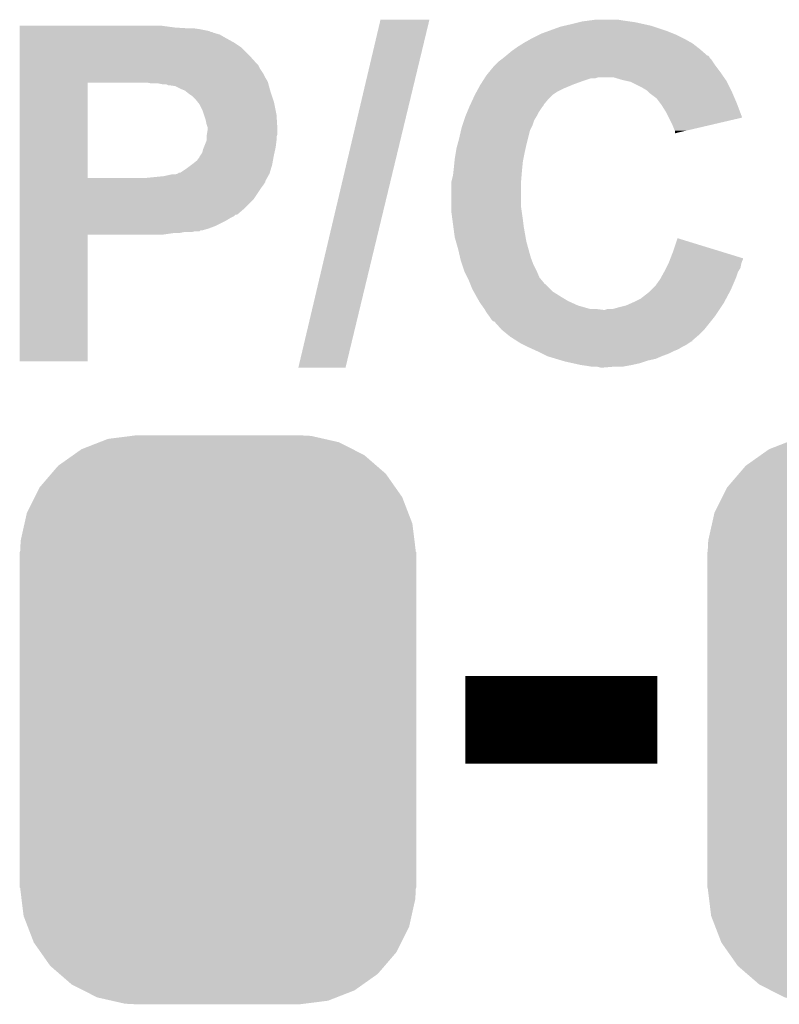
# Model space of a CAD drawing. Extents: x -1.3 to 24.2, y -3.9 to 53.4.
# Tile 6 of 51: x 8.9 to 11.1, y 8.3 to 11.2. Entities that reach past the tile are written whole.
import ezdxf

# ---------------------------------------------------------------- set-up
doc = ezdxf.new("R2010")
doc.units = 0
doc.layers.get('0').update_dxf_attribs({"linetype": 'CONTINUOUS'})
doc.layers.add('SKOLL-I_CLICK_V101_GTO', color=11, linetype='CONTINUOUS')
doc.layers.add('SKOLL-I_CLICK_V101_GTS', color=8, linetype='CONTINUOUS')

# ---------------------------------------------------------------- blocks, each defined once
blk = doc.blocks.new('CUSTOM_114')
for points in [[(-0.396894, 0.786286), (-0.344522, 0.80667), (0.391508, 0.786286), (0.351232, 0.80667)], [(-0.344522, 0.80667), (-0.319682, 0.816338), (0.351232, 0.80667), (0.308712, 0.816338)], [(-0.319682, 0.816338), (-0.251122, 0.82504), (0.308712, 0.816338), (0.27044, 0.82504)], [(-0.251122, 0.82504), (-0.23749, 0.82677), (0.27044, 0.82504), (0.23749, 0.82677)], [(-0.420946, 0.769256), (-0.396894, 0.786286), (0.425156, 0.769256), (0.391508, 0.786286)], [(-0.464512, 0.738408), (-0.420946, 0.769256), (0.460796, 0.738408), (0.425156, 0.769256)], [(-0.484594, 0.715032), (-0.464512, 0.738408), (0.4878, 0.715032), (0.460796, 0.738408)], [(-0.5185, 0.67556), (-0.484594, 0.715032), (0.515528, 0.67556), (0.4878, 0.715032)], [(-0.532704, 0.647234), (-0.5185, 0.67556), (0.535424, 0.647234), (0.515528, 0.67556)], [(-0.555636, 0.601496), (-0.532704, 0.647234), (0.55303, 0.601496), (0.535424, 0.647234)], [(-0.562694, 0.569912), (-0.555636, 0.601496), (0.565186, 0.569912), (0.55303, 0.601496)], [(-0.573704, 0.520636), (-0.562694, 0.569912), (0.571254, 0.520636), (0.565186, 0.569912)], [(-0.57531, 0.48768), (-0.573704, 0.520636), (0.57531, 0.48768), (0.571254, 0.520636)], [(-0.57658, -0.48768), (-0.57658, 0.48768), (0.57658, -0.48768), (0.57658, 0.48768)], [(-0.571252, -0.520636), (-0.57531, -0.48768), (0.573704, -0.520636), (0.57531, -0.48768)], [(-0.565186, -0.569912), (-0.571252, -0.520636), (0.562692, -0.569912), (0.573704, -0.520636)], [(-0.553028, -0.601496), (-0.565186, -0.569912), (0.555636, -0.601496), (0.562692, -0.569912)], [(-0.535424, -0.647234), (-0.553028, -0.601496), (0.532702, -0.647234), (0.555636, -0.601496)], [(-0.515526, -0.67556), (-0.535424, -0.647234), (0.5185, -0.67556), (0.532702, -0.647234)], [(-0.4878, -0.715032), (-0.515526, -0.67556), (0.484592, -0.715032), (0.5185, -0.67556)], [(-0.460794, -0.738408), (-0.4878, -0.715032), (0.464512, -0.738408), (0.484592, -0.715032)], [(-0.425156, -0.769256), (-0.460794, -0.738408), (0.420944, -0.769256), (0.464512, -0.738408)], [(-0.391506, -0.786286), (-0.425156, -0.769256), (0.396894, -0.786286), (0.420944, -0.769256)], [(-0.351232, -0.80667), (-0.391506, -0.786286), (0.34452, -0.80667), (0.396894, -0.786286)], [(-0.30871, -0.816338), (-0.351232, -0.80667), (0.319682, -0.816338), (0.34452, -0.80667)], [(-0.27044, -0.82504), (-0.30871, -0.816338), (0.25112, -0.82504), (0.319682, -0.816338)], [(-0.23749, -0.82677), (-0.27044, -0.82504), (0.23749, -0.82677), (0.25112, -0.82504)]]:
    blk.add_solid(points)

msp = doc.modelspace()

# ---------------------------------------------------------------- linework, layer by layer
at = {"layer": 'SKOLL-I_CLICK_V101_GTO', "const_width": 0.254}
msp.add_lwpolyline([(10.14984, 9.1186), (10.70864, 9.1186)], dxfattribs=at)
at = {"layer": 'SKOLL-I_CLICK_V101_GTO'}
for points in [[(8.85446, 11.13028), (8.854462, 11.13536), (9.30656, 11.13028), (9.26846, 11.13536)], [(9.664706, 10.142246), (9.90347, 11.153114), (9.801848, 10.142246), (10.045694, 11.153114)], [(9.90347, 11.153114), (9.903478, 11.15314), (10.045694, 11.153114), (9.903478, 11.15314)], [(10.391776, 11.12012), (10.426702, 11.13282), (10.73658, 11.12012), (10.698476, 11.13282)], [(10.426702, 11.13282), (10.437698, 11.135358), (10.698476, 11.13282), (10.69086, 11.135358)], [(10.437698, 11.135358), (10.45972, 11.14044), (10.69086, 11.135358), (10.667996, 11.14044)], [(10.45972, 11.14044), (10.48004, 11.14552), (10.667996, 11.14044), (10.645138, 11.14552)], [(10.48004, 11.14552), (10.490202, 11.14806), (10.645138, 11.14552), (10.62736, 11.14806)], [(10.490202, 11.14806), (10.509252, 11.1506), (10.62736, 11.14806), (10.60958, 11.1506)], [(10.509252, 11.1506), (10.528302, 11.15314), (10.60958, 11.1506), (10.594338, 11.15314)], [(8.85446, 11.12774), (8.85446, 11.13028), (9.347198, 11.12774), (9.30656, 11.13028)], [(8.85446, 11.1252), (8.85446, 11.12774), (9.380218, 11.1252), (9.36244, 11.12774)], [(8.85446, 11.120118), (8.85446, 11.1252), (9.405622, 11.120118), (9.380218, 11.1252)], [(8.85446, 11.11758), (8.85446, 11.120118), (9.410704, 11.11758), (9.405622, 11.120118)], [(8.85446, 11.117578), (8.85446, 11.11758), (9.413244, 11.117578), (9.410704, 11.11758)], [(8.85446, 11.115038), (8.85446, 11.117578), (9.418322, 11.115038), (9.413244, 11.117578)], [(8.85446, 11.10996), (8.85446, 11.115038), (9.436102, 11.10996), (9.418322, 11.115038)], [(8.85446, 11.0998), (8.85446, 11.10996), (9.45388, 11.0998), (9.436102, 11.10996)], [(10.34542, 11.0998), (10.36574, 11.10996), (10.7823, 11.0998), (10.76198, 11.10996)], [(10.36574, 11.10996), (10.370822, 11.1125), (10.76198, 11.10996), (10.75563, 11.1125)], [(10.370822, 11.1125), (10.391776, 11.12012), (10.75563, 11.1125), (10.73658, 11.12012)], [(8.85446, 11.0871), (8.85446, 11.0998), (9.47674, 11.0871), (9.45388, 11.0998)], [(8.85446, 11.071858), (8.85446, 11.0871), (9.499602, 11.071858), (9.47674, 11.0871)], [(10.291572, 11.06678), (10.30224, 11.0744), (10.8331, 11.06678), (10.823302, 11.0744)], [(10.30224, 11.0744), (10.318498, 11.08456), (10.823302, 11.0744), (10.810238, 11.08456)], [(10.318498, 11.08456), (10.32256, 11.087098), (10.810238, 11.08456), (10.80567, 11.087098)], [(10.32256, 11.087098), (10.340848, 11.09726), (10.80567, 11.087098), (10.78738, 11.09726)], [(10.340848, 11.09726), (10.34542, 11.0998), (10.78738, 11.09726), (10.7823, 11.0998)], [(8.854458, 11.0236), (8.85446, 11.049), (9.54532, 11.0236), (9.52246, 11.049)], [(8.85446, 11.049), (8.85446, 11.071858), (9.52246, 11.049), (9.499602, 11.071858)], [(10.259694, 11.04138), (10.26604, 11.046456), (10.861042, 11.04138), (10.858502, 11.046456)], [(10.26604, 11.046456), (10.269212, 11.048994), (10.858502, 11.046456), (10.855966, 11.048994)], [(10.269212, 11.048994), (10.26922, 11.049), (10.855966, 11.048994), (10.853426, 11.049)], [(10.26922, 11.049), (10.28446, 11.0617), (10.853426, 11.049), (10.838908, 11.0617)], [(10.28446, 11.0617), (10.291572, 11.06678), (10.838908, 11.0617), (10.8331, 11.06678)], [(8.854458, 11.021056), (8.854458, 11.0236), (9.547862, 11.021056), (9.54532, 11.0236)], [(8.854458, 11.010898), (8.854458, 11.021056), (9.552942, 11.010898), (9.547862, 11.021056)], [(10.219112, 11.00074), (10.233658, 11.018518), (10.89152, 11.00074), (10.878188, 11.018518)], [(10.233658, 11.018518), (10.2362, 11.02106), (10.878188, 11.018518), (10.87628, 11.02106)], [(10.2362, 11.02106), (10.246362, 11.03122), (10.87628, 11.02106), (10.869508, 11.03122)], [(10.246362, 11.03122), (10.253134, 11.0363), (10.869508, 11.03122), (10.86612, 11.0363)], [(10.253134, 11.0363), (10.25652, 11.03884), (10.86612, 11.0363), (10.863582, 11.03884)], [(10.25652, 11.03884), (10.259694, 11.04138), (10.863582, 11.03884), (10.861042, 11.04138)], [(8.854458, 10.995658), (8.854458, 11.010898), (9.5631, 10.995658), (9.552942, 11.010898)], [(8.854458, 10.985502), (8.854458, 10.995658), (9.56818, 10.985502), (9.5631, 10.995658)], [(10.207566, 10.9855), (10.2108, 10.99058), (10.902188, 10.9855), (10.898632, 10.99058)], [(10.2108, 10.99058), (10.219112, 11.00074), (10.898632, 10.99058), (10.89152, 11.00074)], [(8.854452, 10.693422), (8.854458, 10.97024), (9.05256, 10.693422), (9.052562, 10.97024)], [(8.854458, 10.9728), (8.854458, 10.985502), (9.575802, 10.9728), (9.56818, 10.985502)], [(8.854458, 10.97026), (8.854458, 10.9728), (9.576496, 10.97026), (9.575802, 10.9728)], [(8.854458, 10.97024), (8.854458, 10.97026), (9.052562, 10.97024), (9.19988, 10.97026)], [(9.237982, 10.96772), (9.225282, 10.97026), (9.577188, 10.96772), (9.576496, 10.97026)], [(9.271002, 10.96518), (9.258302, 10.96772), (9.57788, 10.96518), (9.577188, 10.96772)], [(9.281164, 10.965178), (9.271002, 10.96518), (9.577882, 10.965178), (9.57788, 10.96518)], [(9.286244, 10.96264), (9.281164, 10.965178), (9.578574, 10.96264), (9.577882, 10.965178)], [(9.306562, 10.960098), (9.28878, 10.96264), (9.579266, 10.960098), (9.578574, 10.96264)], [(9.3218, 10.95248), (9.306562, 10.960098), (9.581344, 10.95248), (9.579266, 10.960098)], [(10.187478, 10.95248), (10.19302, 10.96264), (10.43432, 10.95248), (10.458704, 10.96264)], [(10.19302, 10.96264), (10.194636, 10.96518), (10.458704, 10.96264), (10.464802, 10.96518)], [(10.194636, 10.96518), (10.2011, 10.97534), (10.464802, 10.96518), (10.49274, 10.97534)], [(10.2011, 10.97534), (10.205948, 10.982958), (10.49274, 10.97534), (10.515598, 10.982958)], [(10.205948, 10.982958), (10.20595, 10.98296), (10.515598, 10.982958), (10.528296, 10.98296)], [(10.20595, 10.98296), (10.207566, 10.985498), (10.528296, 10.98296), (10.535918, 10.985498)], [(10.207566, 10.985498), (10.207566, 10.9855), (10.535918, 10.985498), (10.581638, 10.9855)], [(10.607042, 10.97788), (10.581638, 10.9855), (10.907522, 10.97788), (10.902188, 10.9855)], [(10.618484, 10.975338), (10.607042, 10.97788), (10.9093, 10.975338), (10.907522, 10.97788)], [(10.629898, 10.972802), (10.618484, 10.975338), (10.91057, 10.972802), (10.9093, 10.975338)], [(10.66546, 10.95502), (10.629898, 10.972802), (10.91946, 10.95502), (10.91057, 10.972802)], [(9.3345, 10.947398), (9.3218, 10.95248), (9.582728, 10.947398), (9.581344, 10.95248)], [(9.337674, 10.94486), (9.3345, 10.947398), (9.58342, 10.94486), (9.582728, 10.947398)], [(9.3472, 10.93724), (9.337674, 10.94486), (9.58596, 10.93724), (9.58342, 10.94486)], [(9.354822, 10.932158), (9.3472, 10.93724), (9.587654, 10.932158), (9.58596, 10.93724)], [(9.367522, 10.919458), (9.354822, 10.932158), (9.591888, 10.919458), (9.587654, 10.932158)], [(10.171918, 10.922), (10.177778, 10.934698), (10.39114, 10.922), (10.403838, 10.934698)], [(10.177778, 10.934698), (10.17778, 10.9347), (10.403838, 10.934698), (10.40384, 10.9347)], [(10.17778, 10.9347), (10.18332, 10.944858), (10.40384, 10.9347), (10.419078, 10.944858)], [(10.18332, 10.944858), (10.187478, 10.95248), (10.419078, 10.944858), (10.43432, 10.95248)], [(10.678158, 10.947402), (10.66546, 10.95502), (10.92327, 10.947402), (10.91946, 10.95502)], [(10.680702, 10.94486), (10.678158, 10.947402), (10.92454, 10.94486), (10.92327, 10.947402)], [(10.68578, 10.939782), (10.680702, 10.94486), (10.926718, 10.939782), (10.92454, 10.94486)], [(10.706098, 10.924542), (10.68578, 10.939782), (10.933248, 10.924542), (10.926718, 10.939782)], [(9.371586, 10.914378), (9.367522, 10.919458), (9.59358, 10.914378), (9.591888, 10.919458)], [(9.377682, 10.906758), (9.371586, 10.914378), (9.595106, 10.906758), (9.59358, 10.914378)], [(9.3853, 10.891518), (9.377682, 10.906758), (9.598154, 10.891518), (9.595106, 10.906758)], [(10.16148, 10.89914), (10.16254, 10.90168), (10.37336, 10.89914), (10.375898, 10.90168)], [(10.16254, 10.90168), (10.164882, 10.906756), (10.375898, 10.90168), (10.378438, 10.906756)], [(10.164882, 10.906756), (10.171918, 10.922), (10.378438, 10.906756), (10.39114, 10.922)], [(10.71753, 10.9093), (10.706098, 10.924542), (10.93978, 10.9093), (10.933248, 10.924542)], [(10.72134, 10.904218), (10.71753, 10.9093), (10.941684, 10.904218), (10.93978, 10.9093)], [(10.73404, 10.883898), (10.72134, 10.904218), (10.94929, 10.883898), (10.941684, 10.904218)], [(9.39038, 10.87628), (9.3853, 10.891518), (9.6012, 10.87628), (9.598154, 10.891518)], [(9.39546, 10.861038), (9.39038, 10.87628), (9.602154, 10.861038), (9.6012, 10.87628)], [(10.14984, 10.871198), (10.150898, 10.873742), (10.356592, 10.871198), (10.35812, 10.873742)], [(10.150898, 10.873742), (10.15513, 10.883898), (10.35812, 10.873742), (10.3632, 10.883898)], [(10.15513, 10.883898), (10.16148, 10.89914), (10.3632, 10.883898), (10.37336, 10.89914)], [(10.741664, 10.868654), (10.73404, 10.883898), (10.954996, 10.868654), (10.94929, 10.883898)], [(9.398002, 10.84834), (9.39546, 10.861038), (9.602948, 10.84834), (9.602154, 10.861038)], [(9.40054, 10.840716), (9.398002, 10.84834), (9.603424, 10.840716), (9.602948, 10.84834)], [(10.13968, 10.840718), (10.141374, 10.8458), (10.342878, 10.840718), (10.34542, 10.8458)], [(10.141374, 10.8458), (10.146454, 10.86104), (10.34542, 10.8458), (10.3505, 10.86104)], [(10.146454, 10.86104), (10.14984, 10.871198), (10.3505, 10.86104), (10.356592, 10.871198)], [(10.75182, 10.84834), (10.741664, 10.868654), (10.868042, 10.84834), (10.954996, 10.868654)], [(10.7569, 10.83564), (10.75182, 10.84834), (10.81368, 10.83564), (10.868042, 10.84834)], [(9.398, 10.815318), (9.398846, 10.820398), (9.602046, 10.815318), (9.603738, 10.820398)], [(9.398846, 10.820398), (9.40054, 10.830558), (9.603738, 10.820398), (9.603738, 10.830558)], [(9.40054, 10.835642), (9.40054, 10.840716), (9.60374, 10.835642), (9.603424, 10.840716)], [(9.40054, 10.830558), (9.40054, 10.835642), (9.603738, 10.830558), (9.60374, 10.835642)], [(10.13206, 10.8077), (10.137334, 10.830558), (10.332084, 10.8077), (10.337798, 10.830558)], [(10.137334, 10.830558), (10.13968, 10.840718), (10.337798, 10.830558), (10.342878, 10.840718)], [(10.759438, 10.830564), (10.7569, 10.83564), (10.791954, 10.830564), (10.81368, 10.83564)], [(10.75944, 10.822968), (10.759438, 10.830564), (10.75944, 10.822968), (10.791954, 10.830564)], [(9.389872, 10.782302), (9.397998, 10.802616), (9.59866, 10.782302), (9.601198, 10.802616)], [(9.397998, 10.812776), (9.398, 10.815318), (9.6012, 10.812776), (9.602046, 10.815318)], [(9.397998, 10.80262), (9.397998, 10.812776), (9.6012, 10.80262), (9.6012, 10.812776)], [(9.397998, 10.802616), (9.397998, 10.80262), (9.601198, 10.802616), (9.6012, 10.80262)], [(10.12444, 10.779762), (10.12721, 10.78992), (10.325382, 10.779762), (10.32764, 10.78992)], [(10.12721, 10.78992), (10.13206, 10.8077), (10.32764, 10.78992), (10.332084, 10.8077)], [(9.37768, 10.756894), (9.380218, 10.759438), (9.593116, 10.756894), (9.593578, 10.759438)], [(9.380218, 10.75944), (9.385298, 10.767056), (9.59358, 10.75944), (9.595272, 10.767056)], [(9.380218, 10.759438), (9.380218, 10.75944), (9.593578, 10.759438), (9.59358, 10.75944)], [(9.385298, 10.767056), (9.38784, 10.777218), (9.595272, 10.767056), (9.59753, 10.777218)], [(9.38784, 10.777218), (9.389872, 10.782302), (9.59753, 10.777218), (9.59866, 10.782302)], [(10.11936, 10.74928), (10.122322, 10.76706), (10.319002, 10.74928), (10.32256, 10.76706)], [(10.122322, 10.76706), (10.12444, 10.779762), (10.32256, 10.76706), (10.325382, 10.779762)], [(9.33704, 10.7188), (9.35397, 10.731498), (9.58469, 10.7188), (9.5885, 10.731498)], [(9.35397, 10.731498), (9.35736, 10.73404), (9.5885, 10.731498), (9.588962, 10.73404)], [(9.35736, 10.73404), (9.370058, 10.744198), (9.588962, 10.73404), (9.590808, 10.744198)], [(9.370058, 10.744198), (9.377676, 10.754354), (9.590808, 10.744198), (9.592654, 10.754354)], [(9.377676, 10.754354), (9.37768, 10.756894), (9.592654, 10.754354), (9.593116, 10.756894)], [(10.11682, 10.72388), (10.118598, 10.741662), (10.3157, 10.72388), (10.31748, 10.741662)], [(10.118598, 10.741662), (10.11936, 10.74928), (10.31748, 10.741662), (10.319002, 10.74928)], [(9.273538, 10.69848), (9.296398, 10.70356), (9.576648, 10.69848), (9.57947, 10.70356)], [(9.306556, 10.70356), (9.31417, 10.706098), (9.57947, 10.70356), (9.58088, 10.706098)], [(9.31417, 10.706098), (9.314176, 10.7061), (9.58088, 10.706098), (9.58088, 10.7061)], [(9.314176, 10.7061), (9.316714, 10.708634), (9.58088, 10.7061), (9.58164, 10.708634)], [(9.316714, 10.708634), (9.321796, 10.70864), (9.58164, 10.708634), (9.581642, 10.70864)], [(9.321796, 10.70864), (9.33704, 10.7188), (9.581642, 10.70864), (9.58469, 10.7188)], [(10.11428, 10.701022), (10.115972, 10.71626), (10.31367, 10.701022), (10.31494, 10.71626)], [(10.115972, 10.71626), (10.11682, 10.72388), (10.31494, 10.71626), (10.3157, 10.72388)], [(8.85445, 10.683234), (8.854452, 10.6934), (9.56818, 10.683234), (9.573826, 10.6934)], [(8.85445, 10.680694), (8.85445, 10.683234), (9.568176, 10.680694), (9.56818, 10.683234)], [(8.85445, 10.67308), (8.85445, 10.680694), (9.5631, 10.67308), (9.568176, 10.680694)], [(8.85445, 10.66292), (8.85445, 10.67308), (9.55548, 10.66292), (9.5631, 10.67308)], [(8.854452, 10.6934), (8.854452, 10.693422), (9.222742, 10.6934), (9.05256, 10.693422)], [(9.222742, 10.6934), (9.273538, 10.69848), (9.573826, 10.6934), (9.576648, 10.69848)], [(10.1092, 10.680702), (10.11047, 10.685782), (10.3124, 10.680702), (10.3124, 10.685782)], [(10.1092, 10.60704), (10.1092, 10.680702), (10.3124, 10.60704), (10.3124, 10.680702)], [(10.11047, 10.685782), (10.11428, 10.701022), (10.3124, 10.685782), (10.31367, 10.701022)], [(8.85445, 10.632438), (8.85445, 10.66292), (9.535158, 10.632438), (9.55548, 10.66292)], [(8.854448, 10.60196), (8.85445, 10.632438), (9.50468, 10.60196), (9.535158, 10.632438)], [(8.854448, 10.58672), (8.854448, 10.60196), (9.486894, 10.58672), (9.50468, 10.60196)], [(10.1092, 10.596882), (10.1092, 10.60704), (10.313852, 10.596882), (10.3124, 10.60704)], [(10.112588, 10.57148), (10.1092, 10.596882), (10.31748, 10.57148), (10.313852, 10.596882)], [(8.854448, 10.586714), (8.854448, 10.58672), (9.481814, 10.586714), (9.486894, 10.58672)], [(8.854448, 10.581638), (8.854448, 10.586714), (9.476736, 10.581638), (9.481814, 10.586714)], [(8.854448, 10.57656), (8.854448, 10.581638), (9.466582, 10.57656), (9.476736, 10.581638)], [(8.854448, 10.56894), (8.854448, 10.57656), (9.45388, 10.56894), (9.466582, 10.57656)], [(8.854448, 10.5537), (8.854448, 10.56894), (9.4234, 10.5537), (9.45388, 10.56894)], [(10.115298, 10.55116), (10.112588, 10.57148), (10.32002, 10.55116), (10.31748, 10.57148)], [(8.854448, 10.546082), (8.854448, 10.5537), (9.403082, 10.546082), (9.4234, 10.5537)], [(8.854448, 10.541), (8.854448, 10.546082), (9.385298, 10.541), (9.403082, 10.546082)], [(8.854448, 10.540994), (8.854448, 10.541), (9.380214, 10.540994), (9.385298, 10.541)], [(8.854448, 10.53846), (8.854448, 10.540994), (9.377674, 10.53846), (9.380214, 10.540994)], [(8.854448, 10.53592), (8.854448, 10.53846), (9.354818, 10.53592), (9.364978, 10.53846)], [(8.854448, 10.53338), (8.854448, 10.53592), (9.319258, 10.53338), (9.331958, 10.53592)], [(8.854448, 10.5283), (8.854448, 10.53338), (9.268458, 10.5283), (9.30402, 10.53338)], [(10.11936, 10.520682), (10.115298, 10.55116), (10.3254, 10.520682), (10.32002, 10.55116)], [(8.85444, 10.160022), (8.854448, 10.528278), (9.052538, 10.160022), (9.05256, 10.528278)], [(8.854448, 10.528278), (8.854448, 10.5283), (9.05256, 10.528278), (9.268458, 10.5283)], [(10.12299, 10.50798), (10.11936, 10.520682), (10.32764, 10.50798), (10.3254, 10.520682)], [(10.12952, 10.48512), (10.12299, 10.50798), (10.33399, 10.48512), (10.32764, 10.50798)], [(10.75436, 10.480038), (10.76708, 10.518136), (10.891276, 10.480038), (10.76708, 10.518136)], [(10.134798, 10.46226), (10.12952, 10.48512), (10.34034, 10.46226), (10.33399, 10.48512)], [(10.746538, 10.459704), (10.75436, 10.480038), (10.95756, 10.459704), (10.891276, 10.480038)], [(10.137142, 10.4521), (10.134798, 10.46226), (10.34415, 10.4521), (10.34034, 10.46226)], [(10.14053, 10.44194), (10.137142, 10.4521), (10.34796, 10.44194), (10.34415, 10.4521)], [(10.734038, 10.431778), (10.740388, 10.444478), (10.94994, 10.431778), (10.95248, 10.444478)], [(10.740388, 10.444478), (10.74166, 10.44702), (10.95248, 10.444478), (10.953326, 10.44702)], [(10.74166, 10.44702), (10.743612, 10.452098), (10.953326, 10.44702), (10.95502, 10.452098)], [(10.743612, 10.452098), (10.745566, 10.457176), (10.95502, 10.452098), (10.957558, 10.457176)], [(10.745566, 10.457176), (10.746538, 10.459704), (10.957558, 10.457176), (10.95756, 10.459704)], [(10.1473, 10.421622), (10.14053, 10.44194), (10.35812, 10.421622), (10.34796, 10.44194)], [(10.147302, 10.42162), (10.1473, 10.421622), (10.35812, 10.42162), (10.35812, 10.421622)], [(10.156192, 10.40384), (10.147302, 10.42162), (10.365742, 10.40384), (10.35812, 10.42162)], [(10.719084, 10.403842), (10.727548, 10.41908), (10.93724, 10.403842), (10.94232, 10.41908)], [(10.727548, 10.41908), (10.72896, 10.42162), (10.94232, 10.41908), (10.943844, 10.42162)], [(10.72896, 10.42162), (10.734038, 10.431778), (10.943844, 10.42162), (10.94994, 10.431778)], [(10.16, 10.39622), (10.156192, 10.40384), (10.37209, 10.39622), (10.365742, 10.40384)], [(10.163052, 10.388594), (10.16, 10.39622), (10.37844, 10.388594), (10.37209, 10.39622)], [(10.164064, 10.38606), (10.163052, 10.388594), (10.378462, 10.38606), (10.37844, 10.388594)], [(10.70356, 10.38098), (10.716262, 10.39876), (10.927442, 10.38098), (10.935062, 10.39876)], [(10.716262, 10.39876), (10.719084, 10.403842), (10.935062, 10.39876), (10.93724, 10.403842)], [(10.164068, 10.386054), (10.164064, 10.38606), (10.380986, 10.386054), (10.378462, 10.38606)], [(10.17016, 10.37082), (10.164068, 10.386054), (10.396222, 10.37082), (10.380986, 10.386054)], [(10.174394, 10.3632), (10.17016, 10.37082), (10.403842, 10.3632), (10.396222, 10.37082)], [(10.18145, 10.3505), (10.174394, 10.3632), (10.42416, 10.3505), (10.403842, 10.3632)], [(10.66038, 10.342882), (10.68324, 10.360662), (10.908454, 10.342882), (10.917936, 10.360662)], [(10.68324, 10.360662), (10.690858, 10.36828), (10.917936, 10.360662), (10.922, 10.36828)], [(10.690858, 10.36828), (10.70356, 10.38098), (10.922, 10.36828), (10.927442, 10.38098)], [(10.18286, 10.34796), (10.18145, 10.3505), (10.428394, 10.34796), (10.42416, 10.3505)], [(10.190116, 10.33526), (10.18286, 10.34796), (10.449562, 10.33526), (10.428394, 10.34796)], [(10.193018, 10.33018), (10.190116, 10.33526), (10.460736, 10.33018), (10.449562, 10.33526)], [(10.198466, 10.322558), (10.193018, 10.33018), (10.4775, 10.322558), (10.460736, 10.33018)], [(10.617202, 10.32256), (10.634344, 10.33018), (10.8966, 10.32256), (10.90168, 10.33018)], [(10.634344, 10.33018), (10.64006, 10.33272), (10.90168, 10.33018), (10.903034, 10.33272)], [(10.64006, 10.33272), (10.66038, 10.342882), (10.903034, 10.33272), (10.908454, 10.342882)], [(10.205722, 10.3124), (10.198466, 10.322558), (10.513062, 10.3124), (10.4775, 10.322558)], [(10.207246, 10.30986), (10.205722, 10.3124), (10.551162, 10.30986), (10.53084, 10.3124)], [(10.213338, 10.299702), (10.207246, 10.30986), (10.88136, 10.299702), (10.888132, 10.30986)], [(10.551162, 10.30986), (10.556242, 10.309862), (10.888132, 10.30986), (10.888134, 10.309862)], [(10.556242, 10.309862), (10.563864, 10.3124), (10.888134, 10.309862), (10.889826, 10.3124)], [(10.579104, 10.3124), (10.59688, 10.31748), (10.889826, 10.3124), (10.893212, 10.31748)], [(10.59688, 10.31748), (10.617202, 10.32256), (10.893212, 10.31748), (10.8966, 10.32256)], [(10.219056, 10.29208), (10.213338, 10.299702), (10.87628, 10.29208), (10.88136, 10.299702)], [(10.22096, 10.28954), (10.219056, 10.29208), (10.874248, 10.28954), (10.87628, 10.29208)], [(10.22604, 10.28192), (10.22096, 10.28954), (10.868152, 10.28192), (10.874248, 10.28954)], [(10.231114, 10.276846), (10.22604, 10.28192), (10.864092, 10.276846), (10.868152, 10.28192)], [(10.233654, 10.27684), (10.231114, 10.276846), (10.864088, 10.27684), (10.864092, 10.276846)], [(10.254234, 10.25398), (10.233654, 10.27684), (10.8458, 10.25398), (10.864088, 10.27684)], [(10.25652, 10.25144), (10.254234, 10.25398), (10.84326, 10.25144), (10.8458, 10.25398)], [(10.27557, 10.2362), (10.25652, 10.25144), (10.82802, 10.2362), (10.84326, 10.25144)], [(10.28192, 10.23112), (10.27557, 10.2362), (10.822096, 10.23112), (10.82802, 10.2362)], [(10.297902, 10.220952), (10.28192, 10.23112), (10.81024, 10.220952), (10.822096, 10.23112)], [(10.30188, 10.21842), (10.297902, 10.220952), (10.810218, 10.21842), (10.81024, 10.220952)], [(10.301886, 10.218416), (10.30188, 10.21842), (10.807694, 10.218416), (10.810218, 10.21842)], [(10.30986, 10.213342), (10.301886, 10.218416), (10.800082, 10.213342), (10.807694, 10.218416)], [(10.320024, 10.20826), (10.30986, 10.213342), (10.792458, 10.20826), (10.800082, 10.213342)], [(10.330182, 10.20318), (10.320024, 10.20826), (10.782302, 10.20318), (10.792458, 10.20826)], [(10.33526, 10.20064), (10.330182, 10.20318), (10.778068, 10.20064), (10.782302, 10.20318)], [(10.346436, 10.19556), (10.33526, 10.20064), (10.769602, 10.19556), (10.778068, 10.20064)], [(10.357612, 10.19048), (10.346436, 10.19556), (10.7569, 10.19048), (10.769602, 10.19556)], [(10.3632, 10.18794), (10.357612, 10.19048), (10.75182, 10.18794), (10.7569, 10.19048)], [(10.37336, 10.18286), (10.3632, 10.18794), (10.74166, 10.18286), (10.75182, 10.18794)], [(9.052538, 10.16), (8.85444, 10.160022), (9.052538, 10.16), (9.052538, 10.160022)], [(10.3886, 10.17524), (10.37336, 10.18286), (10.72134, 10.17524), (10.74166, 10.18286)], [(10.414002, 10.16762), (10.3886, 10.17524), (10.703558, 10.16762), (10.72134, 10.17524)], [(10.430942, 10.162538), (10.414002, 10.16762), (10.6807, 10.162538), (10.703558, 10.16762)], [(10.439402, 10.16), (10.430942, 10.162538), (10.673082, 10.16), (10.6807, 10.162538)], [(10.462262, 10.15492), (10.439402, 10.16), (10.657838, 10.15492), (10.673082, 10.16)], [(9.801842, 10.14222), (9.664706, 10.142246), (9.801842, 10.14222), (9.801848, 10.142246)], [(10.485122, 10.14984), (10.462262, 10.15492), (10.63498, 10.14984), (10.657838, 10.15492)], [(10.5029, 10.1473), (10.485122, 10.14984), (10.621008, 10.1473), (10.63498, 10.14984)], [(10.518138, 10.14476), (10.5029, 10.1473), (10.607038, 10.14476), (10.621008, 10.1473)], [(10.543538, 10.14222), (10.533378, 10.14476), (10.551162, 10.14222), (10.58164, 10.14476)]]:
    msp.add_solid(points, dxfattribs=at)

# ---------------------------------------------------------------- block references
at = {"layer": 'SKOLL-I_CLICK_V101_GTS'}
for p in [(9.43102, 9.1186), (11.43, 9.1186)]:
    msp.add_blockref('CUSTOM_114', p, dxfattribs=at)

doc.saveas('drawing.dxf')
